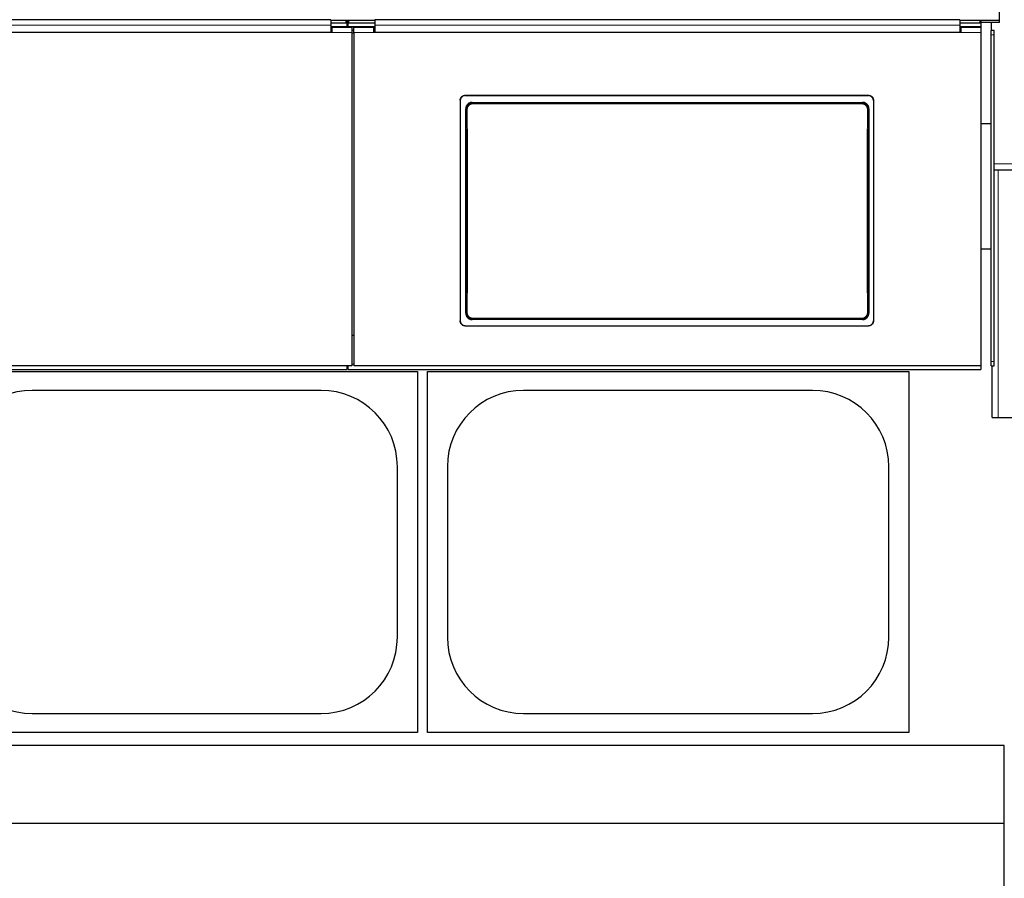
# Model space of a CAD drawing. Header units: inches. Extents: x 0 to 20790, y -12 to 14700.
# Tile 156 of 256: x 4541 to 5523, y 10402 to 11258. Entities that reach past the tile are written whole.
import ezdxf

# ---------------------------------------------------------------- set-up
doc = ezdxf.new("R2010")
doc.units = ezdxf.units.IN
doc.layers.add('1', color=7, linetype='Continuous', true_color=0xffffff)
doc.layers.add('254', color=7, linetype='Continuous', true_color=0xffffff)
doc.styles.add('latin_extended', font='simplex.shx')
doc.dimstyles.get("Standard").update_dxf_attribs({"dimtxt": 0.18, "dimasz": 0.18, "dimexe": 0.18, "dimexo": 0.0625, "dimgap": 0.09, "dimtad": 0, "dimtih": 1, "dimtoh": 1, "dimdec": 4, "dimzin": 0, "dimdsep": 46, "dimtxsty": 'Standard', "dimcen": 0.09, "dimadec": 0, "dimazin": 0, "dimtfac": 1, "dimtdec": 4, "dimtofl": 0, "dimtmove": 0, "dimatfit": 3, "dimfxl": 1, "dimtolj": 1, "dimtzin": 0, "dimarcsym": 0})

# ---------------------------------------------------------------- blocks, each defined once
blk = doc.blocks.new('_U2')
at = {"layer": '254', "color": 3, "linetype": 'Continuous', "lineweight": 13, "transparency": 16777216}
for p, q in [((7346.06, 11562.4), (7346.06, 8391.82)), ((658.56, 9851.46), (658.56, 8391.82)), ((781.06, 8426.82), (7223.56, 8426.82))]:
    blk.add_line(p, q, dxfattribs=at)
at = {"layer": '254', "color": 3, "transparency": 16777216}
for points in [[(781.06, 8447.23), (781.06, 8406.4), (658.56, 8426.82)], [(7223.56, 8406.4), (7223.56, 8447.23), (7346.06, 8426.82)]]:
    blk.add_solid(points, dxfattribs=at)
at = {"layer": 'Defpoints', "color": 0, "transparency": 16777216}
for p in [(7346.06, 11597.4), (658.56, 9886.46), (7346.06, 8426.82)]:
    blk.add_point(p, dxfattribs=at)
at = {"layer": '254', "color": 2, "lineweight": 13, "transparency": 16777216, "insert": (3786.47, 8610.57), "char_height": 122.5, "attachment_point": 1, "style": 'latin_extended'}
blk.add_mtext('\\A1;6687', dxfattribs=at)

msp = doc.modelspace()

# ---------------------------------------------------------------- linework, layer by layer
at = {"layer": '1', "color": 2, "linetype": 'Continuous', "lineweight": 25}
for p, q in [((5518.058, 11257.32), (5518.058, 11273.171)), ((4851.308, 11258.229), (4521.258, 11258.229)), ((4867.308, 11251.123), (4851.303, 11251.123)), ((4851.308, 11258.229), (4851.308, 11252.857)), ((4866.308, 11257.426), (4851.308, 11257.426)), ((4866.308, 11254.827), (4851.308, 11254.827)), ((4851.308, 11252.857), (4851.308, 11245.343)), ((4868.704, 11257.32), (4866.934, 11257.32)), ((4867.308, 11256.926), (4867.308, 11254.327)), ((4867.308, 11254.327), (4867.308, 11251.123)), ((4868.308, 11251.123), (4867.308, 11251.123)), ((4868.323, 11255.571), (4867.315, 11255.571)), ((4868.308, 11254.327), (4868.308, 11256.926)), ((4868.308, 11254.327), (4868.308, 11251.123)), ((4895.311, 11251.123), (4868.308, 11251.123)), ((4895.308, 11257.426), (4869.308, 11257.426)), ((4895.308, 11254.827), (4869.308, 11254.827)), ((5478.308, 11258.229), (4895.308, 11258.229)), ((4895.308, 11258.229), (4895.308, 11252.857)), ((4895.308, 11252.857), (4895.308, 11245.343)), ((5499.258, 11251.123), (5478.299, 11251.123)), ((5478.308, 11258.229), (5478.308, 11252.857)), ((5498.308, 11257.426), (5478.308, 11257.426)), ((5498.308, 11254.827), (5478.308, 11254.827)), ((5478.308, 11252.857), (5478.308, 11245.343)), ((5518.058, 11257.32), (5498.915, 11257.32)), ((5499.258, 11250.418), (5499.258, 11251.123)), ((5518.058, 11255.571), (5499.297, 11255.571)), ((5499.308, 11256.926), (5499.308, 11254.327)), ((5499.308, 11254.327), (5499.308, 11250.417)), ((5509.558, 11255.571), (5509.558, 11247.467)), ((5518.058, 11255.571), (5518.058, 11257.32)), ((4851.308, 11245.343), (4521.258, 11245.343)), ((4852.308, 11245.338), (4521.258, 11245.338)), ((4852.308, 11247.418), (4851.308, 11247.418)), ((4872.308, 11250.418), (4852.308, 11250.418)), ((4852.308, 11250.418), (4852.308, 11245.338)), ((4872.308, 11250.418), (4872.308, 11245.338)), ((4874.308, 11247.418), (4872.308, 11247.418)), ((4872.308, 11245.338), (4872.308, 10912.968)), ((4894.308, 11250.418), (4874.308, 11250.418)), ((4874.308, 11245.338), (4874.308, 11250.418)), ((4874.308, 11245.338), (4874.308, 10912.968)), ((4894.308, 11245.338), (4894.308, 11250.418)), ((4895.308, 11247.418), (4894.308, 11247.418)), ((5479.308, 11245.338), (4894.308, 11245.338)), ((5478.308, 11245.343), (4895.308, 11245.343)), ((5479.308, 11247.418), (5478.308, 11247.418)), ((5499.308, 11250.418), (5479.308, 11250.418)), ((5479.308, 11250.418), (5479.308, 11245.338)), ((5499.308, 11250.418), (5499.308, 11245.338)), ((5499.308, 11245.338), (5499.308, 10912.968)), ((5509.558, 11243.222), (5509.558, 11247.467)), ((5512.558, 11247.467), (5509.558, 11247.467)), ((5509.558, 10917.467), (5509.558, 11243.222)), ((5512.558, 11243.222), (5512.558, 11247.467)), ((5512.558, 10917.467), (5512.558, 11243.222)), ((4985.308, 11182.835), (5387.308, 11182.835)), ((4985.308, 11182.531), (5387.308, 11182.531)), ((4980.308, 11177.86), (4980.308, 10957.787)), ((4992.222, 11175.773), (5381.394, 11175.773)), ((5392.308, 11177.86), (5392.308, 10957.787)), ((5509.558, 11154.463), (5499.288, 11154.463)), ((5512.59, 11108.467), (5512.558, 11108.467)), ((5512.59, 11108.467), (5516.558, 11108.467)), ((5516.558, 11108.467), (5607.558, 11108.467)), ((5509.558, 11029.463), (5499.288, 11029.463)), ((5381.331, 10959.118), (4992.285, 10959.118)), ((4985.308, 10953.076), (5387.308, 10953.076)), ((4985.308, 10952.806), (5387.308, 10952.806)), ((4874.308, 10943.366), (4872.308, 10943.366)), ((5509.558, 10913.069), (5509.558, 10917.467)), ((5512.558, 10913.069), (5512.558, 10917.467)), ((4457.558, 10907.463), (4937.558, 10907.463)), ((4872.308, 10912.968), (4521.258, 10912.968)), ((4521.258, 10909.382), (4867.308, 10909.382)), ((4867.308, 10912.968), (4867.308, 10909.382)), ((4867.308, 10912.382), (4868.308, 10912.382)), ((4868.308, 10912.968), (4868.308, 10909.382)), ((4868.308, 10909.382), (5499.308, 10909.382)), ((5499.308, 10912.968), (4874.308, 10912.968)), ((4937.558, 10907.463), (4937.558, 10547.463)), ((4947.558, 10907.463), (5427.558, 10907.463)), ((4947.558, 10547.463), (4947.558, 10907.463)), ((5427.558, 10907.463), (5427.558, 10547.463)), ((5499.308, 10912.968), (5499.308, 10909.382)), ((5509.558, 10913.069), (5512.558, 10913.069)), ((5510.558, 10861.467), (5510.558, 10913.07)), ((4841.558, 10888.563), (4553.558, 10888.563)), ((5331.558, 10888.563), (5043.558, 10888.563)), ((5510.558, 10861.467), (5516.558, 10861.467)), ((5516.558, 10861.467), (5607.558, 10861.467)), ((4917.658, 10642.463), (4917.658, 10812.463)), ((4967.458, 10812.463), (4967.458, 10642.463)), ((5407.658, 10642.463), (5407.658, 10812.463)), ((4553.558, 10566.363), (4841.558, 10566.363)), ((5043.558, 10566.363), (5331.558, 10566.363)), ((4937.558, 10547.463), (4457.558, 10547.463)), ((5427.558, 10547.463), (4947.558, 10547.463)), ((5522.558, 10534.463), (1490.088, 10534.463)), ((5522.558, 10374.463), (5522.558, 10534.463)), ((5522.558, 10456.521), (1602.083, 10456.521))]:
    msp.add_line(p, q, dxfattribs=at)
at = {"layer": '1', "color": 110, "linetype": 'Continuous', "lineweight": 13}
for p, q in [((4866.308, 11254.827), (4866.308, 11257.426)), ((4869.308, 11257.426), (4869.308, 11254.827)), ((5498.308, 11254.827), (5498.308, 11257.426)), ((4872.308, 11245.338), (4852.308, 11245.338)), ((4894.308, 11245.338), (4874.308, 11245.338)), ((5499.308, 11245.338), (5479.308, 11245.338)), ((5512.558, 11243.222), (5509.558, 11243.222)), ((4985.308, 11182.835), (4985.308, 11182.531)), ((5387.308, 11182.531), (5387.308, 11182.835)), ((4992.222, 11175.773), (4992.78, 11175.215)), ((4992.78, 11175.215), (5380.837, 11175.215)), ((4992.78, 11175.215), (4992.78, 11174.305)), ((5380.837, 11174.305), (4992.78, 11174.305)), ((5380.837, 11175.215), (5381.394, 11175.773)), ((5380.837, 11175.215), (5380.837, 11174.305)), ((4986.314, 11168.698), (4985.763, 11169.249)), ((5387.854, 11169.249), (5387.302, 11168.698)), ((6013.558, 11114.467), (5512.558, 11114.467)), ((5516.558, 10861.467), (5516.558, 11108.467)), ((4985.822, 10965.637), (4986.314, 10966.129)), ((4992.78, 10959.613), (4992.285, 10959.118)), ((4992.78, 10959.613), (4992.78, 10960.523)), ((4992.78, 10960.523), (5380.837, 10960.523)), ((5380.837, 10959.613), (4992.78, 10959.613)), ((5380.837, 10960.523), (5380.837, 10959.613)), ((5381.331, 10959.118), (5380.837, 10959.613)), ((5387.302, 10966.129), (5387.794, 10965.637)), ((4985.308, 10953.076), (4985.308, 10952.806)), ((5387.308, 10952.806), (5387.308, 10953.076)), ((5512.558, 10917.467), (5509.558, 10917.467)), ((4874.313, 10914.651), (4872.311, 10914.651))]:
    msp.add_line(p, q, dxfattribs=at)
at = {"layer": '1', "color": 2, "linetype": 'Continuous', "lineweight": 25}
for centre, start, end in [((4553.558, 10812.463), 90, 180), ((4841.558, 10812.463), 0, 90), ((5043.558, 10812.463), 90, 180), ((5331.558, 10812.463), 0, 90), ((4553.558, 10642.463), 180, 270), ((4841.558, 10642.463), 270, 0), ((5043.558, 10642.463), 180, 270), ((5331.558, 10642.463), 270, 0)]:
    msp.add_arc(centre, 76.1, start, end, dxfattribs=at)
for centre, major_axis, ratio, start_param, end_param in [((4866.308, 11256.926), (-1, 0), 0.5, 3.1415927, 4.712389), ((4866.308, 11254.327), (1, 0), 0.5, 0, 1.5707963), ((4869.308, 11256.926), (-1, 0), 0.5, 4.712389, 6.2831853), ((4869.308, 11254.327), (1, 0), 0.5, 1.5707963, 3.1415927), ((5498.308, 11256.926), (-1, 0), 0.5, 3.1415927, 4.712389), ((5498.308, 11254.327), (1, 0), 0.5, 0, 1.5707963), ((4923.131, 11060.803), (0, 1200), 0.0524078, 4.6330009, 4.8028843), ((5450.486, 11060.803), (0, 1200), 0.0524078, 1.480301, 1.6501845)]:
    msp.add_ellipse(centre, major_axis=major_axis, ratio=ratio, start_param=start_param, end_param=end_param, dxfattribs=at)
at = {"layer": '1', "color": 110, "linetype": 'Continuous', "lineweight": 13}
for centre, major_axis, ratio, start_param, end_param in [((4987.313, 11168.698), (1, 0.004), 0.0844733, 1.570421, 3.0890448), ((4923.702, 11067.414), (0, 1199), 0.0524078, 4.6278141, 4.7969639), ((4924.7, 11067.414), (0, 1200), 0.0523641, 4.6278141, 4.7969639), ((5448.916, 11067.414), (0, 1200), 0.0523641, 1.4862214, 1.6553712), ((5386.304, 11168.698), (-1, 0.004), 0.0844733, 3.1941405, 4.7127643), ((5449.915, 11067.414), (0, 1199), 0.0524078, 1.4862214, 1.6553712), ((4987.313, 10966.129), (1, -0.004), 0.0844733, 3.1941405, 4.7127643), ((5386.304, 10966.129), (1, 0.004), 0.0844733, 4.7120137, 6.2306374)]:
    msp.add_ellipse(centre, major_axis=major_axis, ratio=ratio, start_param=start_param, end_param=end_param, dxfattribs=at)
for points, degree in [([(4851.308, 11252.857), (4521.258, 11252.857)], 1), ([(5478.308, 11252.857), (4895.308, 11252.857)], 1), ([(4872.308, 11244.873), (4872.975, 11244.873), (4873.642, 11244.873), (4874.308, 11244.873)], 3)]:
    msp.add_open_spline(points, degree=degree, dxfattribs=at)
at = {"layer": '1', "color": 2, "linetype": 'Continuous', "lineweight": 25}
for points, knots in [([(4980.308, 11177.86), (4980.308, 11178.024), (4980.316, 11178.187), (4980.348, 11178.51), (4980.396, 11178.831), (4980.475, 11179.146), (4980.535, 11179.341), (4980.547, 11179.38), (4980.573, 11179.458), (4980.586, 11179.497), (4980.628, 11179.613), (4980.658, 11179.689), (4980.752, 11179.915), (4980.891, 11180.208), (4981.058, 11180.486), (4981.194, 11180.689), (4981.241, 11180.756), (4981.314, 11180.854), (4981.339, 11180.887), (4981.39, 11180.951), (4981.416, 11180.983), (4981.546, 11181.142), (4981.656, 11181.262), (4981.887, 11181.492), (4982.128, 11181.709), (4982.39, 11181.903), (4982.561, 11182.017), (4982.595, 11182.039), (4982.665, 11182.083), (4982.7, 11182.105), (4982.806, 11182.168), (4982.877, 11182.208), (4983.093, 11182.324), (4983.388, 11182.462), (4983.694, 11182.572), (4983.929, 11182.643), (4984.008, 11182.665), (4984.167, 11182.705), (4984.248, 11182.723), (4984.49, 11182.771), (4984.815, 11182.819), (4985.143, 11182.835), (4985.308, 11182.835)], [0, 0, 0, 0, 0.0625, 0.0625, 0.125, 0.1875, 0.1875, 0.203125, 0.203125, 0.21875, 0.21875, 0.25, 0.25, 0.3125, 0.375, 0.375, 0.40625, 0.40625, 0.421875, 0.421875, 0.4375, 0.4375, 0.5, 0.5, 0.5625, 0.625, 0.625, 0.640625, 0.640625, 0.65625, 0.65625, 0.6875, 0.6875, 0.75, 0.8125, 0.8125, 0.84375, 0.84375, 0.875, 0.875, 0.9375, 1, 1, 1, 1]), ([(4985.308, 11182.531), (4985.143, 11182.531), (4984.98, 11182.523), (4984.655, 11182.491), (4984.333, 11182.444), (4984.016, 11182.365), (4983.82, 11182.306), (4983.781, 11182.293), (4983.703, 11182.268), (4983.664, 11182.254), (4983.547, 11182.213), (4983.471, 11182.184), (4983.244, 11182.09), (4982.949, 11181.951), (4982.669, 11181.785), (4982.466, 11181.65), (4982.365, 11181.579), (4982.267, 11181.505), (4982.202, 11181.455), (4982.17, 11181.429), (4982.011, 11181.299), (4981.889, 11181.19), (4981.659, 11180.961), (4981.44, 11180.721), (4981.245, 11180.46), (4981.131, 11180.29), (4981.108, 11180.256), (4981.064, 11180.187), (4981.042, 11180.152), (4980.979, 11180.046), (4980.939, 11179.975), (4980.823, 11179.76), (4980.683, 11179.467), (4980.573, 11179.162), (4980.502, 11178.929), (4980.48, 11178.85), (4980.44, 11178.691), (4980.421, 11178.611), (4980.373, 11178.37), (4980.325, 11178.047), (4980.308, 11177.72), (4980.308, 11177.556)], [0, 0, 0, 0, 0.0625, 0.0625, 0.125, 0.1875, 0.1875, 0.203125, 0.203125, 0.21875, 0.21875, 0.25, 0.25, 0.3125, 0.375, 0.375, 0.40625, 0.421875, 0.421875, 0.4375, 0.4375, 0.5, 0.5, 0.5625, 0.625, 0.625, 0.640625, 0.640625, 0.65625, 0.65625, 0.6875, 0.6875, 0.75, 0.8125, 0.8125, 0.84375, 0.84375, 0.875, 0.875, 0.9375, 1, 1, 1, 1]), ([(5387.308, 11182.835), (5387.473, 11182.835), (5387.637, 11182.827), (5387.962, 11182.795), (5388.284, 11182.748), (5388.6, 11182.669), (5388.797, 11182.61), (5388.836, 11182.598), (5388.914, 11182.572), (5388.953, 11182.559), (5389.069, 11182.517), (5389.146, 11182.488), (5389.373, 11182.394), (5389.668, 11182.256), (5389.947, 11182.089), (5390.151, 11181.954), (5390.251, 11181.884), (5390.35, 11181.81), (5390.415, 11181.759), (5390.447, 11181.734), (5390.606, 11181.604), (5390.727, 11181.494), (5390.958, 11181.265), (5391.177, 11181.025), (5391.372, 11180.764), (5391.486, 11180.595), (5391.508, 11180.56), (5391.552, 11180.491), (5391.574, 11180.456), (5391.638, 11180.351), (5391.678, 11180.28), (5391.794, 11180.064), (5391.933, 11179.771), (5392.043, 11179.466), (5392.115, 11179.233), (5392.137, 11179.154), (5392.177, 11178.996), (5392.195, 11178.915), (5392.244, 11178.674), (5392.292, 11178.351), (5392.308, 11178.024), (5392.308, 11177.86)], [0, 0, 0, 0, 0.0625, 0.0625, 0.125, 0.1875, 0.1875, 0.203125, 0.203125, 0.21875, 0.21875, 0.25, 0.25, 0.3125, 0.375, 0.375, 0.40625, 0.421875, 0.421875, 0.4375, 0.4375, 0.5, 0.5, 0.5625, 0.625, 0.625, 0.640625, 0.640625, 0.65625, 0.65625, 0.6875, 0.6875, 0.75, 0.8125, 0.8125, 0.84375, 0.84375, 0.875, 0.875, 0.9375, 1, 1, 1, 1]), ([(5392.308, 11177.556), (5392.308, 11177.72), (5392.3, 11177.883), (5392.268, 11178.206), (5392.22, 11178.527), (5392.141, 11178.842), (5392.082, 11179.037), (5392.069, 11179.076), (5392.044, 11179.154), (5392.03, 11179.193), (5391.989, 11179.308), (5391.959, 11179.385), (5391.865, 11179.611), (5391.726, 11179.904), (5391.558, 11180.182), (5391.422, 11180.385), (5391.375, 11180.451), (5391.302, 11180.55), (5391.277, 11180.582), (5391.227, 11180.647), (5391.201, 11180.679), (5391.07, 11180.837), (5390.96, 11180.958), (5390.73, 11181.187), (5390.489, 11181.405), (5390.227, 11181.599), (5390.056, 11181.713), (5390.022, 11181.735), (5389.952, 11181.779), (5389.917, 11181.801), (5389.811, 11181.864), (5389.74, 11181.904), (5389.523, 11182.019), (5389.229, 11182.158), (5388.922, 11182.268), (5388.688, 11182.339), (5388.609, 11182.361), (5388.449, 11182.4), (5388.369, 11182.419), (5388.126, 11182.467), (5387.802, 11182.515), (5387.473, 11182.531), (5387.308, 11182.531)], [0, 0, 0, 0, 0.0625, 0.0625, 0.125, 0.1875, 0.1875, 0.203125, 0.203125, 0.21875, 0.21875, 0.25, 0.25, 0.3125, 0.375, 0.375, 0.40625, 0.40625, 0.421875, 0.421875, 0.4375, 0.4375, 0.5, 0.5, 0.5625, 0.625, 0.625, 0.640625, 0.640625, 0.65625, 0.65625, 0.6875, 0.6875, 0.75, 0.8125, 0.8125, 0.84375, 0.84375, 0.875, 0.875, 0.9375, 1, 1, 1, 1]), ([(4992.222, 11175.773), (4992.007, 11175.773), (4991.794, 11175.762), (4991.371, 11175.72), (4991.162, 11175.689), (4990.746, 11175.605), (4990.54, 11175.553), (4990.284, 11175.475), (4990.233, 11175.459), (4990.132, 11175.425), (4990.081, 11175.408), (4989.93, 11175.353), (4989.83, 11175.314), (4989.535, 11175.191), (4989.153, 11175.008), (4988.79, 11174.789), (4988.526, 11174.61), (4988.439, 11174.548), (4988.311, 11174.452), (4988.269, 11174.42), (4988.184, 11174.353), (4988.143, 11174.319), (4987.937, 11174.149), (4987.781, 11174.005), (4987.483, 11173.703), (4987.342, 11173.546), (4987.076, 11173.216), (4986.951, 11173.045), (4986.804, 11172.822), (4986.775, 11172.777), (4986.719, 11172.686), (4986.636, 11172.549), (4986.558, 11172.409), (4986.41, 11172.128), (4986.233, 11171.744), (4986.093, 11171.345), (4986.002, 11171.04), (4985.975, 11170.937), (4985.937, 11170.781), (4985.925, 11170.729), (4985.902, 11170.624), (4985.891, 11170.572), (4985.841, 11170.31), (4985.781, 11169.889), (4985.762, 11169.463), (4985.763, 11169.249)], [0, 0, 0, 0, 0.0625, 0.0625, 0.125, 0.125, 0.1875, 0.1875, 0.203125, 0.203125, 0.21875, 0.21875, 0.25, 0.25, 0.3125, 0.375, 0.375, 0.40625, 0.40625, 0.421875, 0.421875, 0.4375, 0.4375, 0.5, 0.5, 0.5625, 0.5625, 0.625, 0.625, 0.640625, 0.640625, 0.65625, 0.6875, 0.6875, 0.75, 0.8125, 0.8125, 0.84375, 0.84375, 0.859375, 0.859375, 0.875, 0.875, 0.9375, 1, 1, 1, 1]), ([(5387.302, 11168.698), (5387.303, 11168.913), (5387.284, 11169.339), (5387.223, 11169.761), (5387.172, 11170.024), (5387.161, 11170.076), (5387.138, 11170.181), (5387.101, 11170.337), (5387.059, 11170.491), (5386.968, 11170.795), (5386.828, 11171.194), (5386.649, 11171.578), (5386.5, 11171.86), (5386.448, 11171.953), (5386.366, 11172.092), (5386.338, 11172.137), (5386.281, 11172.228), (5386.252, 11172.273), (5386.106, 11172.495), (5385.855, 11172.836), (5385.572, 11173.151), (5385.348, 11173.377), (5385.272, 11173.451), (5385.154, 11173.559), (5385.114, 11173.594), (5385.033, 11173.664), (5384.992, 11173.699), (5384.786, 11173.87), (5384.615, 11173.997), (5384.264, 11174.234), (5384.082, 11174.343), (5383.71, 11174.544), (5383.518, 11174.635), (5383.272, 11174.738), (5383.222, 11174.758), (5383.122, 11174.797), (5383.072, 11174.815), (5382.921, 11174.87), (5382.819, 11174.903), (5382.514, 11174.996), (5382.104, 11175.099), (5381.686, 11175.162), (5381.264, 11175.204), (5381.051, 11175.214), (5380.837, 11175.215)], [0, 0, 0, 0, 0.0625, 0.125, 0.125, 0.140625, 0.140625, 0.15625, 0.1875, 0.1875, 0.25, 0.3125, 0.3125, 0.34375, 0.34375, 0.359375, 0.359375, 0.375, 0.375, 0.4375, 0.5, 0.5, 0.53125, 0.53125, 0.546875, 0.546875, 0.5625, 0.5625, 0.625, 0.625, 0.6875, 0.6875, 0.75, 0.75, 0.765625, 0.765625, 0.78125, 0.78125, 0.8125, 0.8125, 0.875, 0.9375, 0.9375, 1, 1, 1, 1]), ([(5387.854, 11169.249), (5387.855, 11169.464), (5387.845, 11169.676), (5387.806, 11170.097), (5387.777, 11170.306), (5387.697, 11170.721), (5387.647, 11170.927), (5387.572, 11171.182), (5387.557, 11171.233), (5387.524, 11171.334), (5387.507, 11171.385), (5387.454, 11171.537), (5387.417, 11171.636), (5387.297, 11171.932), (5387.119, 11172.316), (5386.905, 11172.68), (5386.731, 11172.946), (5386.671, 11173.034), (5386.577, 11173.163), (5386.545, 11173.205), (5386.48, 11173.29), (5386.447, 11173.332), (5386.278, 11173.541), (5386.137, 11173.7), (5385.839, 11174.002), (5385.684, 11174.145), (5385.359, 11174.416), (5385.189, 11174.543), (5384.968, 11174.693), (5384.924, 11174.722), (5384.834, 11174.78), (5384.788, 11174.809), (5384.651, 11174.892), (5384.558, 11174.945), (5384.277, 11175.097), (5383.894, 11175.281), (5383.496, 11175.425), (5383.191, 11175.519), (5383.088, 11175.548), (5382.933, 11175.587), (5382.88, 11175.6), (5382.776, 11175.623), (5382.723, 11175.635), (5382.46, 11175.688), (5382.037, 11175.751), (5381.609, 11175.773), (5381.394, 11175.773)], [0, 0, 0, 0, 0.0625, 0.0625, 0.125, 0.125, 0.1875, 0.1875, 0.203125, 0.203125, 0.21875, 0.21875, 0.25, 0.25, 0.3125, 0.375, 0.375, 0.40625, 0.40625, 0.421875, 0.421875, 0.4375, 0.4375, 0.5, 0.5, 0.5625, 0.5625, 0.625, 0.625, 0.640625, 0.640625, 0.65625, 0.65625, 0.6875, 0.6875, 0.75, 0.8125, 0.8125, 0.84375, 0.84375, 0.859375, 0.859375, 0.875, 0.875, 0.9375, 1, 1, 1, 1]), ([(4980.308, 10958.056), (4980.308, 10957.892), (4980.316, 10957.729), (4980.348, 10957.405), (4980.396, 10957.085), (4980.475, 10956.769), (4980.535, 10956.574), (4980.547, 10956.535), (4980.573, 10956.457), (4980.586, 10956.418), (4980.628, 10956.302), (4980.658, 10956.225), (4980.752, 10955.999), (4980.891, 10955.706), (4981.058, 10955.427), (4981.194, 10955.224), (4981.241, 10955.158), (4981.314, 10955.059), (4981.339, 10955.027), (4981.39, 10954.962), (4981.416, 10954.93), (4981.546, 10954.771), (4981.656, 10954.65), (4981.887, 10954.421), (4982.128, 10954.203), (4982.39, 10954.009), (4982.561, 10953.895), (4982.595, 10953.872), (4982.665, 10953.828), (4982.7, 10953.807), (4982.806, 10953.744), (4982.877, 10953.703), (4983.093, 10953.588), (4983.388, 10953.449), (4983.694, 10953.339), (4983.929, 10953.268), (4984.008, 10953.246), (4984.167, 10953.206), (4984.248, 10953.188), (4984.49, 10953.14), (4984.815, 10953.092), (4985.143, 10953.076), (4985.308, 10953.076)], [0, 0, 0, 0, 0.0625, 0.0625, 0.125, 0.1875, 0.1875, 0.203125, 0.203125, 0.21875, 0.21875, 0.25, 0.25, 0.3125, 0.375, 0.375, 0.40625, 0.40625, 0.421875, 0.421875, 0.4375, 0.4375, 0.5, 0.5, 0.5625, 0.625, 0.625, 0.640625, 0.640625, 0.65625, 0.65625, 0.6875, 0.6875, 0.75, 0.8125, 0.8125, 0.84375, 0.84375, 0.875, 0.875, 0.9375, 1, 1, 1, 1]), ([(4985.308, 10952.806), (4985.143, 10952.806), (4984.98, 10952.814), (4984.655, 10952.846), (4984.333, 10952.894), (4984.016, 10952.973), (4983.82, 10953.032), (4983.781, 10953.044), (4983.703, 10953.07), (4983.664, 10953.083), (4983.547, 10953.125), (4983.471, 10953.154), (4983.244, 10953.248), (4982.949, 10953.387), (4982.669, 10953.553), (4982.466, 10953.689), (4982.365, 10953.759), (4982.267, 10953.833), (4982.202, 10953.884), (4982.17, 10953.909), (4982.011, 10954.039), (4981.889, 10954.149), (4981.659, 10954.378), (4981.44, 10954.619), (4981.245, 10954.88), (4981.131, 10955.05), (4981.108, 10955.084), (4981.064, 10955.153), (4981.042, 10955.188), (4980.979, 10955.294), (4980.939, 10955.365), (4980.823, 10955.58), (4980.683, 10955.874), (4980.573, 10956.179), (4980.502, 10956.413), (4980.48, 10956.491), (4980.44, 10956.65), (4980.421, 10956.731), (4980.373, 10956.972), (4980.325, 10957.295), (4980.308, 10957.623), (4980.308, 10957.787)], [0, 0, 0, 0, 0.0625, 0.0625, 0.125, 0.1875, 0.1875, 0.203125, 0.203125, 0.21875, 0.21875, 0.25, 0.25, 0.3125, 0.375, 0.375, 0.40625, 0.421875, 0.421875, 0.4375, 0.4375, 0.5, 0.5, 0.5625, 0.625, 0.625, 0.640625, 0.640625, 0.65625, 0.65625, 0.6875, 0.6875, 0.75, 0.8125, 0.8125, 0.84375, 0.84375, 0.875, 0.875, 0.9375, 1, 1, 1, 1]), ([(4985.822, 10965.637), (4985.821, 10965.423), (4985.831, 10965.211), (4985.87, 10964.789), (4985.9, 10964.58), (4985.98, 10964.166), (4986.03, 10963.96), (4986.105, 10963.705), (4986.121, 10963.654), (4986.154, 10963.552), (4986.171, 10963.501), (4986.224, 10963.35), (4986.261, 10963.25), (4986.381, 10962.955), (4986.56, 10962.571), (4986.774, 10962.206), (4986.949, 10961.941), (4987.009, 10961.853), (4987.103, 10961.724), (4987.135, 10961.682), (4987.2, 10961.597), (4987.233, 10961.555), (4987.402, 10961.347), (4987.544, 10961.188), (4987.841, 10960.886), (4987.997, 10960.743), (4988.322, 10960.473), (4988.492, 10960.345), (4988.713, 10960.196), (4988.757, 10960.166), (4988.848, 10960.109), (4988.893, 10960.08), (4989.031, 10959.997), (4989.123, 10959.944), (4989.404, 10959.792), (4989.787, 10959.609), (4990.185, 10959.465), (4990.49, 10959.371), (4990.593, 10959.343), (4990.748, 10959.303), (4990.8, 10959.291), (4990.905, 10959.267), (4990.957, 10959.256), (4991.22, 10959.203), (4991.643, 10959.14), (4992.07, 10959.118), (4992.285, 10959.118)], [0, 0, 0, 0, 0.0625, 0.0625, 0.125, 0.125, 0.1875, 0.1875, 0.203125, 0.203125, 0.21875, 0.21875, 0.25, 0.25, 0.3125, 0.375, 0.375, 0.40625, 0.40625, 0.421875, 0.421875, 0.4375, 0.4375, 0.5, 0.5, 0.5625, 0.5625, 0.625, 0.625, 0.640625, 0.640625, 0.65625, 0.65625, 0.6875, 0.6875, 0.75, 0.8125, 0.8125, 0.84375, 0.84375, 0.859375, 0.859375, 0.875, 0.875, 0.9375, 1, 1, 1, 1]), ([(4986.314, 10966.129), (4986.313, 10965.915), (4986.333, 10965.489), (4986.394, 10965.066), (4986.445, 10964.804), (4986.456, 10964.751), (4986.479, 10964.647), (4986.515, 10964.491), (4986.557, 10964.337), (4986.648, 10964.032), (4986.789, 10963.634), (4986.968, 10963.25), (4987.117, 10962.968), (4987.169, 10962.874), (4987.251, 10962.736), (4987.279, 10962.69), (4987.335, 10962.6), (4987.364, 10962.555), (4987.511, 10962.333), (4987.762, 10961.991), (4988.045, 10961.677), (4988.268, 10961.451), (4988.345, 10961.377), (4988.463, 10961.269), (4988.503, 10961.233), (4988.583, 10961.163), (4988.624, 10961.129), (4988.831, 10960.958), (4989.001, 10960.831), (4989.353, 10960.594), (4989.534, 10960.485), (4989.907, 10960.284), (4990.099, 10960.193), (4990.345, 10960.09), (4990.395, 10960.07), (4990.495, 10960.031), (4990.545, 10960.012), (4990.696, 10959.958), (4990.797, 10959.924), (4991.102, 10959.832), (4991.513, 10959.728), (4991.931, 10959.666), (4992.353, 10959.624), (4992.565, 10959.613), (4992.78, 10959.613)], [0, 0, 0, 0, 0.0625, 0.125, 0.125, 0.140625, 0.140625, 0.15625, 0.1875, 0.1875, 0.25, 0.3125, 0.3125, 0.34375, 0.34375, 0.359375, 0.359375, 0.375, 0.375, 0.4375, 0.5, 0.5, 0.53125, 0.53125, 0.546875, 0.546875, 0.5625, 0.5625, 0.625, 0.625, 0.6875, 0.6875, 0.75, 0.75, 0.765625, 0.765625, 0.78125, 0.78125, 0.8125, 0.8125, 0.875, 0.9375, 0.9375, 1, 1, 1, 1]), ([(5381.331, 10959.118), (5381.546, 10959.118), (5381.759, 10959.129), (5382.182, 10959.171), (5382.391, 10959.202), (5382.807, 10959.285), (5383.013, 10959.337), (5383.268, 10959.415), (5383.319, 10959.431), (5383.421, 10959.465), (5383.471, 10959.482), (5383.623, 10959.537), (5383.722, 10959.576), (5384.017, 10959.699), (5384.4, 10959.881), (5384.762, 10960.101), (5385.026, 10960.279), (5385.113, 10960.34), (5385.241, 10960.436), (5385.284, 10960.469), (5385.368, 10960.535), (5385.41, 10960.569), (5385.615, 10960.74), (5385.772, 10960.883), (5386.07, 10961.184), (5386.211, 10961.342), (5386.477, 10961.671), (5386.603, 10961.842), (5386.75, 10962.065), (5386.779, 10962.11), (5386.835, 10962.201), (5386.919, 10962.338), (5386.996, 10962.477), (5387.144, 10962.759), (5387.322, 10963.142), (5387.463, 10963.541), (5387.554, 10963.847), (5387.581, 10963.95), (5387.62, 10964.105), (5387.632, 10964.157), (5387.654, 10964.262), (5387.665, 10964.314), (5387.716, 10964.576), (5387.776, 10964.997), (5387.795, 10965.423), (5387.794, 10965.637)], [0, 0, 0, 0, 0.0625, 0.0625, 0.125, 0.125, 0.1875, 0.1875, 0.203125, 0.203125, 0.21875, 0.21875, 0.25, 0.25, 0.3125, 0.375, 0.375, 0.40625, 0.40625, 0.421875, 0.421875, 0.4375, 0.4375, 0.5, 0.5, 0.5625, 0.5625, 0.625, 0.625, 0.640625, 0.640625, 0.65625, 0.6875, 0.6875, 0.75, 0.8125, 0.8125, 0.84375, 0.84375, 0.859375, 0.859375, 0.875, 0.875, 0.9375, 1, 1, 1, 1]), ([(5387.308, 10953.076), (5387.473, 10953.076), (5387.637, 10953.084), (5387.962, 10953.116), (5388.284, 10953.163), (5388.6, 10953.242), (5388.797, 10953.301), (5388.836, 10953.313), (5388.914, 10953.339), (5388.953, 10953.353), (5389.069, 10953.394), (5389.146, 10953.423), (5389.373, 10953.517), (5389.668, 10953.656), (5389.947, 10953.823), (5390.151, 10953.958), (5390.251, 10954.028), (5390.35, 10954.103), (5390.415, 10954.153), (5390.447, 10954.179), (5390.606, 10954.309), (5390.727, 10954.418), (5390.958, 10954.648), (5391.177, 10954.888), (5391.372, 10955.149), (5391.486, 10955.319), (5391.508, 10955.353), (5391.552, 10955.423), (5391.574, 10955.458), (5391.638, 10955.563), (5391.678, 10955.634), (5391.794, 10955.85), (5391.933, 10956.143), (5392.043, 10956.448), (5392.115, 10956.682), (5392.137, 10956.761), (5392.177, 10956.92), (5392.195, 10957), (5392.244, 10957.241), (5392.292, 10957.565), (5392.308, 10957.892), (5392.308, 10958.056)], [0, 0, 0, 0, 0.0625, 0.0625, 0.125, 0.1875, 0.1875, 0.203125, 0.203125, 0.21875, 0.21875, 0.25, 0.25, 0.3125, 0.375, 0.375, 0.40625, 0.421875, 0.421875, 0.4375, 0.4375, 0.5, 0.5, 0.5625, 0.625, 0.625, 0.640625, 0.640625, 0.65625, 0.65625, 0.6875, 0.6875, 0.75, 0.8125, 0.8125, 0.84375, 0.84375, 0.875, 0.875, 0.9375, 1, 1, 1, 1]), ([(5392.308, 10957.787), (5392.308, 10957.623), (5392.3, 10957.459), (5392.268, 10957.136), (5392.22, 10956.815), (5392.141, 10956.5), (5392.082, 10956.304), (5392.069, 10956.265), (5392.044, 10956.187), (5392.03, 10956.149), (5391.989, 10956.032), (5391.959, 10955.956), (5391.865, 10955.73), (5391.726, 10955.436), (5391.558, 10955.158), (5391.422, 10954.955), (5391.375, 10954.888), (5391.302, 10954.79), (5391.277, 10954.757), (5391.227, 10954.693), (5391.201, 10954.66), (5391.07, 10954.502), (5390.96, 10954.381), (5390.73, 10954.151), (5390.489, 10953.933), (5390.227, 10953.739), (5390.056, 10953.625), (5390.022, 10953.603), (5389.952, 10953.559), (5389.917, 10953.538), (5389.811, 10953.474), (5389.74, 10953.434), (5389.523, 10953.319), (5389.229, 10953.18), (5388.922, 10953.07), (5388.688, 10952.999), (5388.609, 10952.977), (5388.449, 10952.937), (5388.369, 10952.919), (5388.126, 10952.871), (5387.802, 10952.823), (5387.473, 10952.806), (5387.308, 10952.806)], [0, 0, 0, 0, 0.0625, 0.0625, 0.125, 0.1875, 0.1875, 0.203125, 0.203125, 0.21875, 0.21875, 0.25, 0.25, 0.3125, 0.375, 0.375, 0.40625, 0.40625, 0.421875, 0.421875, 0.4375, 0.4375, 0.5, 0.5, 0.5625, 0.625, 0.625, 0.640625, 0.640625, 0.65625, 0.65625, 0.6875, 0.6875, 0.75, 0.8125, 0.8125, 0.84375, 0.84375, 0.875, 0.875, 0.9375, 1, 1, 1, 1]), ([(5545.842, 10417.035), (5542.92, 10409.007), (5537.075, 10392.953), (5529.282, 10371.547), (5522.464, 10352.818), (5516.62, 10336.766), (5512.724, 10326.066), (5510.777, 10320.717)], [0, 0, 0, 0, 0.2500361, 0.5000476, 0.6667222, 0.8333966, 1, 1, 1, 1])]:
    msp.add_open_spline(points, degree=3, knots=knots, dxfattribs=at)
at = {"layer": '1', "color": 110, "linetype": 'Continuous', "lineweight": 13}
for points, knots in [([(4992.78, 11175.215), (4992.565, 11175.214), (4992.138, 11175.193), (4991.715, 11175.13), (4991.452, 11175.077), (4991.4, 11175.065), (4991.295, 11175.042), (4991.139, 11175.004), (4990.986, 11174.961), (4990.682, 11174.867), (4990.283, 11174.723), (4989.901, 11174.541), (4989.666, 11174.414), (4989.62, 11174.388), (4989.527, 11174.335), (4989.481, 11174.308), (4989.343, 11174.224), (4989.253, 11174.167), (4988.988, 11173.988), (4988.65, 11173.733), (4988.338, 11173.447), (4988.114, 11173.221), (4988.041, 11173.144), (4987.935, 11173.025), (4987.9, 11172.985), (4987.83, 11172.903), (4987.796, 11172.862), (4987.628, 11172.654), (4987.502, 11172.482), (4987.269, 11172.128), (4987.055, 11171.765), (4986.876, 11171.38), (4986.775, 11171.134), (4986.756, 11171.084), (4986.718, 11170.984), (4986.7, 11170.934), (4986.647, 11170.782), (4986.614, 11170.681), (4986.523, 11170.375), (4986.423, 11169.964), (4986.363, 11169.546), (4986.323, 11169.125), (4986.313, 11168.913), (4986.314, 11168.698)], [0, 0, 0, 0, 0.0625, 0.125, 0.125, 0.140625, 0.140625, 0.15625, 0.1875, 0.1875, 0.25, 0.3125, 0.3125, 0.328125, 0.328125, 0.34375, 0.34375, 0.375, 0.375, 0.4375, 0.5, 0.5, 0.53125, 0.53125, 0.546875, 0.546875, 0.5625, 0.5625, 0.625, 0.625, 0.6875, 0.75, 0.75, 0.765625, 0.765625, 0.78125, 0.78125, 0.8125, 0.8125, 0.875, 0.9375, 0.9375, 1, 1, 1, 1]), ([(4992.78, 11174.305), (4992.598, 11174.305), (4992.236, 11174.287), (4991.878, 11174.233), (4991.655, 11174.188), (4991.611, 11174.179), (4991.522, 11174.159), (4991.478, 11174.148), (4991.347, 11174.115), (4991.26, 11174.09), (4991.002, 11174.011), (4990.665, 11173.889), (4990.341, 11173.734), (4990.143, 11173.626), (4990.103, 11173.604), (4990.025, 11173.559), (4989.985, 11173.536), (4989.869, 11173.465), (4989.793, 11173.416), (4989.569, 11173.264), (4989.282, 11173.048), (4989.019, 11172.806), (4988.83, 11172.614), (4988.738, 11172.516), (4988.649, 11172.413), (4988.59, 11172.344), (4988.561, 11172.309), (4988.419, 11172.133), (4988.313, 11171.988), (4988.117, 11171.688), (4987.935, 11171.379), (4987.785, 11171.054), (4987.7, 11170.845), (4987.684, 11170.803), (4987.652, 11170.718), (4987.636, 11170.676), (4987.592, 11170.548), (4987.564, 11170.462), (4987.488, 11170.203), (4987.404, 11169.855), (4987.353, 11169.501), (4987.328, 11169.233), (4987.319, 11169.099), (4987.315, 11168.964), (4987.313, 11168.873), (4987.313, 11168.828), (4987.313, 11168.783)], [0, 0, 0, 0, 0.0625, 0.125, 0.125, 0.140625, 0.140625, 0.15625, 0.15625, 0.1875, 0.1875, 0.25, 0.3125, 0.3125, 0.328125, 0.328125, 0.34375, 0.34375, 0.375, 0.375, 0.4375, 0.5, 0.5, 0.53125, 0.546875, 0.546875, 0.5625, 0.5625, 0.625, 0.625, 0.6875, 0.75, 0.75, 0.765625, 0.765625, 0.78125, 0.78125, 0.8125, 0.8125, 0.875, 0.9375, 0.9375, 0.96875, 0.984375, 0.984375, 1, 1, 1, 1]), ([(5380.837, 11174.305), (5380.927, 11174.305), (5381.018, 11174.303), (5381.199, 11174.294), (5381.289, 11174.287), (5381.558, 11174.26), (5381.913, 11174.207), (5382.261, 11174.119), (5382.52, 11174.04), (5382.605, 11174.012), (5382.733, 11173.965), (5382.776, 11173.95), (5382.86, 11173.917), (5382.902, 11173.9), (5383.111, 11173.812), (5383.273, 11173.735), (5383.589, 11173.564), (5383.742, 11173.471), (5384.039, 11173.271), (5384.183, 11173.162), (5384.358, 11173.018), (5384.392, 11172.988), (5384.46, 11172.929), (5384.561, 11172.838), (5384.658, 11172.744), (5384.847, 11172.553), (5385.086, 11172.286), (5385.298, 11171.996), (5385.421, 11171.808), (5385.446, 11171.77), (5385.494, 11171.693), (5385.517, 11171.654), (5385.586, 11171.537), (5385.63, 11171.458), (5385.755, 11171.219), (5385.906, 11170.894), (5386.024, 11170.557), (5386.101, 11170.299), (5386.124, 11170.212), (5386.156, 11170.081), (5386.166, 11170.037), (5386.186, 11169.948), (5386.195, 11169.904), (5386.238, 11169.682), (5386.289, 11169.325), (5386.305, 11168.964), (5386.304, 11168.783)], [0, 0, 0, 0, 0.03125, 0.03125, 0.0625, 0.0625, 0.125, 0.1875, 0.1875, 0.21875, 0.21875, 0.234375, 0.234375, 0.25, 0.25, 0.3125, 0.3125, 0.375, 0.375, 0.4375, 0.4375, 0.453125, 0.453125, 0.46875, 0.5, 0.5, 0.5625, 0.625, 0.625, 0.640625, 0.640625, 0.65625, 0.65625, 0.6875, 0.6875, 0.75, 0.8125, 0.8125, 0.84375, 0.84375, 0.859375, 0.859375, 0.875, 0.875, 0.9375, 1, 1, 1, 1]), ([(4987.313, 10966.045), (4987.312, 10965.864), (4987.328, 10965.503), (4987.379, 10965.146), (4987.422, 10964.924), (4987.431, 10964.879), (4987.45, 10964.791), (4987.46, 10964.747), (4987.492, 10964.616), (4987.516, 10964.529), (4987.592, 10964.271), (4987.711, 10963.934), (4987.861, 10963.608), (4987.987, 10963.369), (4988.031, 10963.29), (4988.1, 10963.173), (4988.123, 10963.135), (4988.171, 10963.058), (4988.195, 10963.02), (4988.319, 10962.832), (4988.531, 10962.542), (4988.769, 10962.275), (4988.958, 10962.083), (4989.055, 10961.99), (4989.156, 10961.899), (4989.224, 10961.84), (4989.259, 10961.81), (4989.433, 10961.665), (4989.577, 10961.557), (4989.875, 10961.356), (4990.028, 10961.263), (4990.343, 10961.093), (4990.506, 10961.015), (4990.714, 10960.928), (4990.756, 10960.911), (4990.841, 10960.878), (4990.883, 10960.862), (4991.011, 10960.816), (4991.097, 10960.787), (4991.355, 10960.708), (4991.704, 10960.621), (4992.058, 10960.567), (4992.327, 10960.541), (4992.417, 10960.534), (4992.598, 10960.525), (4992.689, 10960.523), (4992.78, 10960.523)], [0, 0, 0, 0, 0.0625, 0.125, 0.125, 0.140625, 0.140625, 0.15625, 0.15625, 0.1875, 0.1875, 0.25, 0.3125, 0.3125, 0.34375, 0.34375, 0.359375, 0.359375, 0.375, 0.375, 0.4375, 0.5, 0.5, 0.53125, 0.546875, 0.546875, 0.5625, 0.5625, 0.625, 0.625, 0.6875, 0.6875, 0.75, 0.75, 0.765625, 0.765625, 0.78125, 0.78125, 0.8125, 0.8125, 0.875, 0.9375, 0.9375, 0.96875, 0.96875, 1, 1, 1, 1]), ([(5380.837, 10959.613), (5381.051, 10959.613), (5381.479, 10959.635), (5381.902, 10959.698), (5382.164, 10959.751), (5382.217, 10959.762), (5382.321, 10959.786), (5382.477, 10959.824), (5382.631, 10959.867), (5382.935, 10959.96), (5383.333, 10960.104), (5383.716, 10960.287), (5383.95, 10960.414), (5383.997, 10960.44), (5384.09, 10960.493), (5384.136, 10960.52), (5384.274, 10960.603), (5384.364, 10960.661), (5384.628, 10960.84), (5384.967, 10961.094), (5385.279, 10961.38), (5385.502, 10961.606), (5385.575, 10961.684), (5385.682, 10961.803), (5385.717, 10961.843), (5385.786, 10961.924), (5385.82, 10961.966), (5385.989, 10962.174), (5386.114, 10962.345), (5386.347, 10962.699), (5386.562, 10963.063), (5386.741, 10963.447), (5386.841, 10963.694), (5386.861, 10963.744), (5386.899, 10963.844), (5386.917, 10963.894), (5386.97, 10964.045), (5387.003, 10964.147), (5387.093, 10964.452), (5387.194, 10964.863), (5387.254, 10965.281), (5387.293, 10965.703), (5387.303, 10965.915), (5387.302, 10966.129)], [0, 0, 0, 0, 0.0625, 0.125, 0.125, 0.140625, 0.140625, 0.15625, 0.1875, 0.1875, 0.25, 0.3125, 0.3125, 0.328125, 0.328125, 0.34375, 0.34375, 0.375, 0.375, 0.4375, 0.5, 0.5, 0.53125, 0.53125, 0.546875, 0.546875, 0.5625, 0.5625, 0.625, 0.625, 0.6875, 0.75, 0.75, 0.765625, 0.765625, 0.78125, 0.78125, 0.8125, 0.8125, 0.875, 0.9375, 0.9375, 1, 1, 1, 1]), ([(5386.304, 10966.045), (5386.304, 10966), (5386.304, 10965.954), (5386.302, 10965.864), (5386.297, 10965.729), (5386.288, 10965.594), (5386.263, 10965.326), (5386.213, 10964.973), (5386.129, 10964.625), (5386.053, 10964.366), (5386.025, 10964.28), (5385.98, 10964.152), (5385.965, 10964.109), (5385.933, 10964.025), (5385.916, 10963.983), (5385.832, 10963.774), (5385.681, 10963.448), (5385.5, 10963.14), (5385.304, 10962.84), (5385.198, 10962.695), (5385.056, 10962.518), (5385.027, 10962.483), (5384.968, 10962.414), (5384.879, 10962.312), (5384.787, 10962.214), (5384.598, 10962.022), (5384.334, 10961.779), (5384.048, 10961.563), (5383.824, 10961.411), (5383.748, 10961.363), (5383.631, 10961.292), (5383.592, 10961.269), (5383.514, 10961.224), (5383.474, 10961.202), (5383.276, 10961.094), (5382.951, 10960.939), (5382.614, 10960.817), (5382.357, 10960.737), (5382.27, 10960.713), (5382.138, 10960.68), (5382.094, 10960.669), (5382.006, 10960.649), (5381.962, 10960.639), (5381.739, 10960.595), (5381.38, 10960.541), (5381.018, 10960.523), (5380.837, 10960.523)], [0, 0, 0, 0, 0.015625, 0.015625, 0.03125, 0.0625, 0.0625, 0.125, 0.1875, 0.1875, 0.21875, 0.21875, 0.234375, 0.234375, 0.25, 0.25, 0.3125, 0.375, 0.375, 0.4375, 0.4375, 0.453125, 0.453125, 0.46875, 0.5, 0.5, 0.5625, 0.625, 0.625, 0.65625, 0.65625, 0.671875, 0.671875, 0.6875, 0.6875, 0.75, 0.8125, 0.8125, 0.84375, 0.84375, 0.859375, 0.859375, 0.875, 0.875, 0.9375, 1, 1, 1, 1])]:
    msp.add_open_spline(points, degree=3, knots=knots, dxfattribs=at)

# ---------------------------------------------------------------- dimensions: what is measured, and where the dimension line sits
at = {"layer": '254', "color": 2, "linetype": 'Continuous', "lineweight": 13}
dim = msp.add_linear_dim(base=(7346.05829, 8426.8167), p1=(658.5583, 9886.46316), p2=(7346.05829, 11597.40368), dimstyle='Standard', override={"dimscale": 35, "dimtxt": 3.5, "dimasz": 3.5, "dimexe": 1, "dimexo": 1, "dimgap": 1.75, "dimtad": 1, "dimtih": 1, "dimtoh": 0, "dimdec": 0, "dimlfac": 1, "dimzin": 8, "dimdsep": 46, "dimlunit": 2, "dimtxsty": 'latin_extended', "dimsah": 1, "dimse1": 0, "dimse2": 0, "dimsd1": 0, "dimsd2": 0, "dimclrd": 3, "dimclre": 3, "dimclrt": 2, "dimtol": 0, "dimtm": -0.1, "dimtfac": 0.714286, "dimtdec": 3, "dimtofl": 1, "dimtmove": 0, "dimtzin": 8, "dimlwd": 13, "dimlwe": 13}, dxfattribs=at)
dim.commit()
dim.dimension.update_dxf_attribs({"geometry": '_U2', "text_midpoint": (4002.3083, 8426.8167), "dimtype": 160})

doc.saveas('drawing.dxf')
